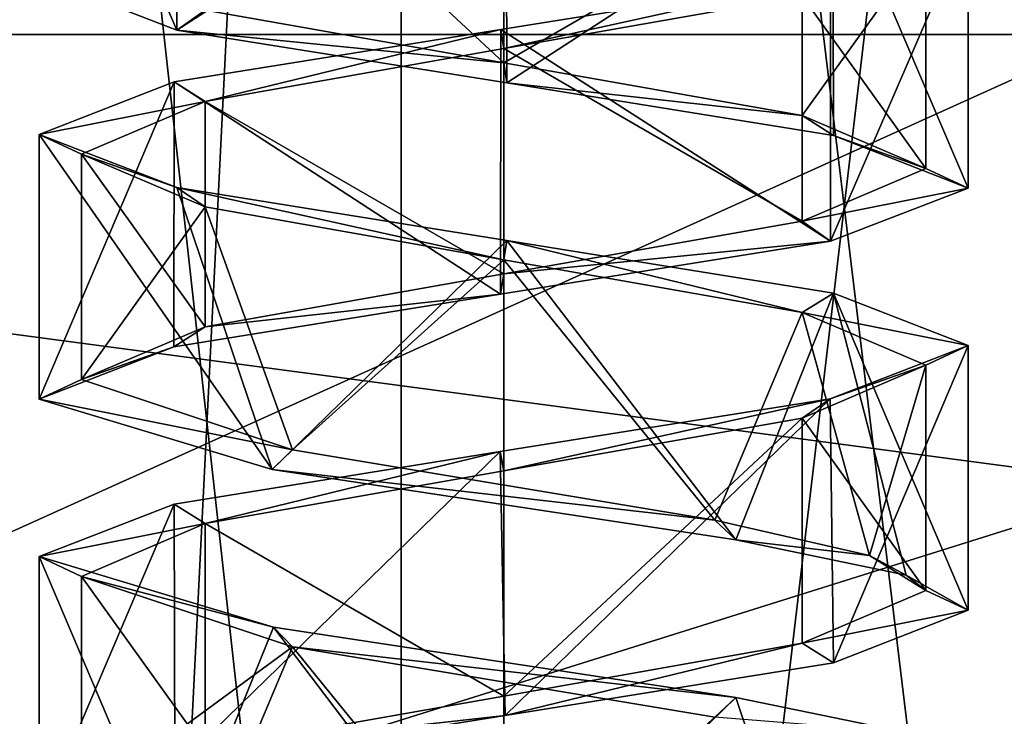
# Model space of a CAD drawing. Header units: millimetres. Extents: x -50 to 50, y -22 to 96.
# Tile 88 of 256: x -23.15 to -20.81, y 10.64 to 12.29. Entities that reach past the tile are written whole.
import ezdxf

# ---------------------------------------------------------------- set-up
doc = ezdxf.new("R2010")
doc.units = ezdxf.units.MM
doc.header["$LTSCALE"] = 65.185185
for name, color, linetype in [('1231', 7, 'CONTINUOUS'), ('1233', 7, 'CONTINUOUS'), ('1584', 7, 'CONTINUOUS'), ('1585', 7, 'CONTINUOUS'), ('1623', 7, 'CONTINUOUS'), ('1624', 7, 'CONTINUOUS'), ('3214', 7, 'CONTINUOUS'), ('3215', 7, 'CONTINUOUS'), ('3219', 7, 'CONTINUOUS'), ('3221', 7, 'CONTINUOUS'), ('3360', 7, 'CONTINUOUS'), ('3361', 7, 'CONTINUOUS'), ('3365', 7, 'CONTINUOUS'), ('3367', 7, 'CONTINUOUS'), ('3416', 7, 'CONTINUOUS'), ('3417', 7, 'CONTINUOUS'), ('3418', 7, 'CONTINUOUS'), ('3426', 7, 'CONTINUOUS'), ('3427', 7, 'CONTINUOUS'), ('3454', 7, 'CONTINUOUS'), ('3455', 7, 'CONTINUOUS'), ('3456', 7, 'CONTINUOUS'), ('3464', 7, 'CONTINUOUS'), ('3465', 7, 'CONTINUOUS'), ('3819', 7, 'CONTINUOUS'), ('3820', 7, 'CONTINUOUS'), ('3851', 7, 'CONTINUOUS'), ('3852', 7, 'CONTINUOUS'), ('3853', 7, 'CONTINUOUS'), ('3953', 7, 'CONTINUOUS'), ('3954', 7, 'CONTINUOUS'), ('3985', 7, 'CONTINUOUS'), ('3986', 7, 'CONTINUOUS'), ('3987', 7, 'CONTINUOUS'), ('474', 7, 'CONTINUOUS'), ('476', 7, 'CONTINUOUS'), ('65', 7, 'CONTINUOUS'), ('9', 7, 'CONTINUOUS')]:
    doc.layers.add(name, color=color, linetype=linetype)

msp = doc.modelspace()

# ---------------------------------------------------------------- linework, layer by layer
at = {"layer": '1231', "color": 7, "linetype": 'CONTINUOUS', "true_color": 0xe0f2ff}
for points in [[(-24, -14, -50), (-23.5, 20.5, -50), (-16.4697, 0, -50), (-24, -14, -50)], [(-23.5, 20.5, -50), (-15.5, 20.5, -50), (-16.4697, 0, -50), (-23.5, 20.5, -50)]]:
    msp.add_3dface(points, dxfattribs=at)
at = {"layer": '1233', "color": 7, "linetype": 'CONTINUOUS', "true_color": 0xe0f2ff}
for points in [[(-23.5, 20.5, 50), (-24, -14, 50), (-16.4697, 0, 50), (-23.5, 20.5, 50)], [(-20.5, 20.5, 50), (-23.5, 20.5, 50), (-16.4697, 0, 50), (-20.5, 20.5, 50)]]:
    msp.add_3dface(points, dxfattribs=at)
at = {"layer": '1584', "color": 7, "linetype": 'CONTINUOUS', "true_color": 0xe0f2ff}
for points in [[(-24, 23, 39), (-22, 23, 39), (-22, 5, 39), (-24, 23, 39)], [(-24, 5, 39), (-24, 23, 39), (-22, 5, 39), (-24, 5, 39)]]:
    msp.add_3dface(points, dxfattribs=at)
at = {"layer": '1585', "color": 7, "linetype": 'CONTINUOUS', "true_color": 0xe0f2ff}
for points in [[(-22, 5, 39), (-22, 23, 39), (-19.8787, 23, 39.8787), (-22, 5, 39)], [(-22, 5, 39), (-19.8787, 23, 39.8787), (-19.8787, 5, 39.8787), (-22, 5, 39)]]:
    msp.add_3dface(points, dxfattribs=at)
at = {"layer": '1623', "color": 7, "linetype": 'CONTINUOUS', "true_color": 0xe0f2ff}
for points in [[(-22, 5, -39), (-19.8787, 5, -39.8787), (-22, 23, -39), (-22, 5, -39)], [(-22, 23, -39), (-19.8787, 5, -39.8787), (-19.8787, 23, -39.8787), (-22, 23, -39)]]:
    msp.add_3dface(points, dxfattribs=at)
at = {"layer": '1624', "color": 7, "linetype": 'CONTINUOUS', "true_color": 0xe0f2ff}
for points in [[(-24, 5, -39), (-22, 5, -39), (-22, 23, -39), (-24, 5, -39)], [(-24, 5, -39), (-22, 23, -39), (-24, 23, -39), (-24, 5, -39)]]:
    msp.add_3dface(points, dxfattribs=at)
at = {"layer": '3214', "linetype": 'CONTINUOUS'}
msp.add_3dface([(-21.45, 10.6801, -42.9526), (-21.0465, 10.5966, -42.5485), (-21.5, 10.6335, -42.866), (-21.45, 10.6801, -42.9526)], dxfattribs=at)
at = {"layer": '3215', "linetype": 'CONTINUOUS'}
for points in [[(-21.5, 11.0998, -42.866), (-21.134, 11.0165, -42.5), (-21.45, 11.0532, -42.9526), (-21.5, 11.0998, -42.866)], [(-21.45, 11.0532, -42.9526), (-21.134, 11.0165, -42.5), (-21.0466, 10.9696, -42.5487), (-21.45, 11.0532, -42.9526)], [(-21.134, 11.0165, -42.5), (-21, 10.9332, -42), (-21.0466, 10.9696, -42.5487), (-21.134, 11.0165, -42.5)], [(-21.0466, 10.9696, -42.5487), (-21, 10.9332, -42), (-20.9, 10.8865, -42), (-21.0466, 10.9696, -42.5487)], [(-21, 10.9332, -42), (-21.2929, 10.8082, -41.2929), (-20.9, 10.8865, -42), (-21, 10.9332, -42)], [(-20.9, 10.8865, -42), (-21.2929, 10.8082, -41.2929), (-21.2191, 10.7621, -41.2252), (-20.9, 10.8865, -42)], [(-21.2929, 10.8082, -41.2929), (-21.9999, 10.6832, -41), (-21.9969, 10.637, -40.9), (-21.2929, 10.8082, -41.2929)], [(-21.2191, 10.7621, -41.2252), (-21.2929, 10.8082, -41.2929), (-21.9969, 10.637, -40.9), (-21.2191, 10.7621, -41.2252)], [(-21.9999, 10.6832, -41), (-22.7071, 10.5582, -41.2929), (-21.9969, 10.637, -40.9), (-21.9999, 10.6832, -41)], [(-21.9969, 10.637, -40.9), (-22.7071, 10.5582, -41.2929), (-22.779, 10.5113, -41.2234), (-21.9969, 10.637, -40.9)]]:
    msp.add_3dface(points, dxfattribs=at)
at = {"layer": '3219', "linetype": 'CONTINUOUS'}
for points in [[(-21.2258, 12.3877, -41.2186), (-22.0065, 12.2625, -40.9), (-21.9999, 12.2169, -41), (-21.2258, 12.3877, -41.2186)], [(-21.2929, 12.3418, -41.2929), (-21.2258, 12.3877, -41.2186), (-21.9999, 12.2169, -41), (-21.2929, 12.3418, -41.2929)], [(-22.0065, 12.2625, -40.9), (-22.7803, 12.138, -41.2247), (-22.7071, 12.0919, -41.2929), (-22.0065, 12.2625, -40.9)], [(-21.9999, 12.2169, -41), (-22.0065, 12.2625, -40.9), (-22.7071, 12.0919, -41.2929), (-21.9999, 12.2169, -41)], [(-22.7803, 12.138, -41.2247), (-23.1, 12.0135, -42), (-22.7071, 12.0919, -41.2929), (-22.7803, 12.138, -41.2247)], [(-22.7071, 12.0919, -41.2929), (-23.1, 12.0135, -42), (-23, 11.9668, -42), (-22.7071, 12.0919, -41.2929)], [(-23, 11.9668, -42), (-23.1, 12.0135, -42), (-22.7741, 11.8877, -42.7815), (-23, 11.9668, -42)], [(-22.7071, 11.8418, -42.7071), (-23, 11.9668, -42), (-22.7741, 11.8877, -42.7815), (-22.7071, 11.8418, -42.7071)], [(-22, 11.7168, -43), (-22.7071, 11.8418, -42.7071), (-22.7741, 11.8877, -42.7815), (-22, 11.7168, -43)], [(-21.9929, 11.7624, -43.1), (-22, 11.7168, -43), (-22.7741, 11.8877, -42.7815), (-21.9929, 11.7624, -43.1)], [(-21.2929, 11.5918, -42.7071), (-22, 11.7168, -43), (-21.9929, 11.7624, -43.1), (-21.2929, 11.5918, -42.7071)], [(-21.2192, 11.6379, -42.7749), (-21.2929, 11.5918, -42.7071), (-21.9929, 11.7624, -43.1), (-21.2192, 11.6379, -42.7749)], [(-20.9, 11.5135, -42), (-21.2929, 11.5918, -42.7071), (-21.2192, 11.6379, -42.7749), (-20.9, 11.5135, -42)], [(-21, 11.4668, -42), (-21.2929, 11.5918, -42.7071), (-20.9, 11.5135, -42), (-21, 11.4668, -42)], [(-21.2268, 11.3875, -41.2176), (-21, 11.4668, -42), (-20.9, 11.5135, -42), (-21.2268, 11.3875, -41.2176)], [(-21.2929, 11.3418, -41.2929), (-21, 11.4668, -42), (-21.2268, 11.3875, -41.2176), (-21.2929, 11.3418, -41.2929)], [(-22.0087, 11.2622, -40.9), (-22, 11.2168, -41), (-21.2268, 11.3875, -41.2176), (-22.0087, 11.2622, -40.9)], [(-22, 11.2168, -41), (-21.2929, 11.3418, -41.2929), (-21.2268, 11.3875, -41.2176), (-22, 11.2168, -41)], [(-22.7804, 11.138, -41.2247), (-22.7071, 11.0919, -41.2929), (-22.0087, 11.2622, -40.9), (-22.7804, 11.138, -41.2247)], [(-22.7071, 11.0919, -41.2929), (-22, 11.2168, -41), (-22.0087, 11.2622, -40.9), (-22.7071, 11.0919, -41.2929)], [(-23.1, 11.0135, -42), (-22.7071, 11.0919, -41.2929), (-22.7804, 11.138, -41.2247), (-23.1, 11.0135, -42)], [(-23, 10.9668, -42), (-22.7071, 11.0919, -41.2929), (-23.1, 11.0135, -42), (-23, 10.9668, -42)], [(-22.5455, 10.8461, -42.9552), (-23, 10.9668, -42), (-23.1, 11.0135, -42), (-22.5455, 10.8461, -42.9552)], [(-22.5, 10.8002, -42.866), (-23, 10.9668, -42), (-22.5455, 10.8461, -42.9552), (-22.5, 10.8002, -42.866)], [(-21.45, 10.6801, -42.9526), (-22.5, 10.8002, -42.866), (-22.5455, 10.8461, -42.9552), (-21.45, 10.6801, -42.9526)], [(-21.45, 10.6801, -42.9526), (-21.5, 10.6335, -42.866), (-22.5, 10.8002, -42.866), (-21.45, 10.6801, -42.9526)]]:
    msp.add_3dface(points, dxfattribs=at)
at = {"layer": '3221', "linetype": 'CONTINUOUS'}
for points in [[(-23.1, 12.3865, -42), (-22.7071, 12.3082, -42.7071), (-22.7741, 12.2608, -42.7815), (-23.1, 12.3865, -42)], [(-22.7071, 12.3082, -42.7071), (-22, 12.1832, -43), (-22.7741, 12.2608, -42.7815), (-22.7071, 12.3082, -42.7071)], [(-22.7741, 12.2608, -42.7815), (-22, 12.1832, -43), (-21.9929, 12.1355, -43.1), (-22.7741, 12.2608, -42.7815)], [(-22, 12.1832, -43), (-21.2929, 12.0582, -42.7071), (-21.9929, 12.1355, -43.1), (-22, 12.1832, -43)], [(-21.9929, 12.1355, -43.1), (-21.2929, 12.0582, -42.7071), (-21.2192, 12.0109, -42.7749), (-21.9929, 12.1355, -43.1)], [(-21.2929, 12.0582, -42.7071), (-21, 11.9332, -42), (-21.2192, 12.0109, -42.7749), (-21.2929, 12.0582, -42.7071)], [(-21.2192, 12.0109, -42.7749), (-21, 11.9332, -42), (-20.9, 11.8865, -42), (-21.2192, 12.0109, -42.7749)], [(-21, 11.9332, -42), (-21.2929, 11.8081, -41.2929), (-20.9, 11.8865, -42), (-21, 11.9332, -42)], [(-20.9, 11.8865, -42), (-21.2929, 11.8081, -41.2929), (-21.226, 11.7607, -41.2184), (-20.9, 11.8865, -42)], [(-21.2929, 11.8081, -41.2929), (-22, 11.6831, -41), (-21.226, 11.7607, -41.2184), (-21.2929, 11.8081, -41.2929)], [(-21.226, 11.7607, -41.2184), (-22, 11.6831, -41), (-22.0077, 11.6354, -40.9), (-21.226, 11.7607, -41.2184)], [(-22, 11.6831, -41), (-22.7071, 11.5582, -41.2929), (-22.0077, 11.6354, -40.9), (-22, 11.6831, -41)], [(-22.0077, 11.6354, -40.9), (-22.7071, 11.5582, -41.2929), (-22.7812, 11.5108, -41.2256), (-22.0077, 11.6354, -40.9)], [(-22.7071, 11.5582, -41.2929), (-23, 11.4332, -42), (-22.7812, 11.5108, -41.2256), (-22.7071, 11.5582, -41.2929)], [(-22.7812, 11.5108, -41.2256), (-23, 11.4332, -42), (-23.1, 11.3865, -42), (-22.7812, 11.5108, -41.2256)], [(-23, 11.4332, -42), (-22.5, 11.2665, -42.866), (-23.1, 11.3865, -42), (-23, 11.4332, -42)], [(-23.1, 11.3865, -42), (-22.5, 11.2665, -42.866), (-22.5482, 11.2196, -42.9537), (-23.1, 11.3865, -42)], [(-22.5, 11.2665, -42.866), (-21.5, 11.0998, -42.866), (-22.5482, 11.2196, -42.9537), (-22.5, 11.2665, -42.866)], [(-21.5, 11.0998, -42.866), (-21.45, 11.0532, -42.9526), (-22.5482, 11.2196, -42.9537), (-21.5, 11.0998, -42.866)]]:
    msp.add_3dface(points, dxfattribs=at)
at = {"layer": '3360', "linetype": 'CONTINUOUS'}
msp.add_3dface([(-21.45, 10.6801, 41.0474), (-21.0465, 10.5966, 41.4515), (-21.5, 10.6335, 41.134), (-21.45, 10.6801, 41.0474)], dxfattribs=at)
at = {"layer": '3361', "linetype": 'CONTINUOUS'}
for points in [[(-21.5, 11.0998, 41.134), (-21.134, 11.0165, 41.5), (-21.45, 11.0532, 41.0474), (-21.5, 11.0998, 41.134)], [(-21.45, 11.0532, 41.0474), (-21.134, 11.0165, 41.5), (-21.0466, 10.9696, 41.4513), (-21.45, 11.0532, 41.0474)], [(-21.134, 11.0165, 41.5), (-21, 10.9332, 42), (-21.0466, 10.9696, 41.4513), (-21.134, 11.0165, 41.5)], [(-21.0466, 10.9696, 41.4513), (-21, 10.9332, 42), (-20.9, 10.8865, 42), (-21.0466, 10.9696, 41.4513)], [(-21, 10.9332, 42), (-21.2929, 10.8082, 42.7071), (-20.9, 10.8865, 42), (-21, 10.9332, 42)], [(-20.9, 10.8865, 42), (-21.2929, 10.8082, 42.7071), (-21.2191, 10.7621, 42.7748), (-20.9, 10.8865, 42)], [(-21.2929, 10.8082, 42.7071), (-21.9999, 10.6832, 43), (-21.9969, 10.637, 43.1), (-21.2929, 10.8082, 42.7071)], [(-21.2191, 10.7621, 42.7748), (-21.2929, 10.8082, 42.7071), (-21.9969, 10.637, 43.1), (-21.2191, 10.7621, 42.7748)], [(-21.9999, 10.6832, 43), (-22.7071, 10.5582, 42.7071), (-21.9969, 10.637, 43.1), (-21.9999, 10.6832, 43)], [(-21.9969, 10.637, 43.1), (-22.7071, 10.5582, 42.7071), (-22.779, 10.5113, 42.7766), (-21.9969, 10.637, 43.1)]]:
    msp.add_3dface(points, dxfattribs=at)
at = {"layer": '3365', "linetype": 'CONTINUOUS'}
for points in [[(-21.2258, 12.3877, 42.7814), (-22.0065, 12.2625, 43.1), (-21.9999, 12.2169, 43), (-21.2258, 12.3877, 42.7814)], [(-21.2929, 12.3418, 42.7071), (-21.2258, 12.3877, 42.7814), (-21.9999, 12.2169, 43), (-21.2929, 12.3418, 42.7071)], [(-22.0065, 12.2625, 43.1), (-22.7803, 12.138, 42.7753), (-22.7071, 12.0919, 42.7071), (-22.0065, 12.2625, 43.1)], [(-21.9999, 12.2169, 43), (-22.0065, 12.2625, 43.1), (-22.7071, 12.0919, 42.7071), (-21.9999, 12.2169, 43)], [(-22.7803, 12.138, 42.7753), (-23.1, 12.0135, 42), (-22.7071, 12.0919, 42.7071), (-22.7803, 12.138, 42.7753)], [(-22.7071, 12.0919, 42.7071), (-23.1, 12.0135, 42), (-23, 11.9668, 42), (-22.7071, 12.0919, 42.7071)], [(-23, 11.9668, 42), (-23.1, 12.0135, 42), (-22.7741, 11.8877, 41.2185), (-23, 11.9668, 42)], [(-22.7071, 11.8418, 41.2929), (-23, 11.9668, 42), (-22.7741, 11.8877, 41.2185), (-22.7071, 11.8418, 41.2929)], [(-22, 11.7168, 41), (-22.7071, 11.8418, 41.2929), (-22.7741, 11.8877, 41.2185), (-22, 11.7168, 41)], [(-21.9929, 11.7624, 40.9), (-22, 11.7168, 41), (-22.7741, 11.8877, 41.2185), (-21.9929, 11.7624, 40.9)], [(-21.2929, 11.5918, 41.2929), (-22, 11.7168, 41), (-21.9929, 11.7624, 40.9), (-21.2929, 11.5918, 41.2929)], [(-21.2192, 11.6379, 41.2251), (-21.2929, 11.5918, 41.2929), (-21.9929, 11.7624, 40.9), (-21.2192, 11.6379, 41.2251)], [(-20.9, 11.5135, 42), (-21.2929, 11.5918, 41.2929), (-21.2192, 11.6379, 41.2251), (-20.9, 11.5135, 42)], [(-21, 11.4668, 42), (-21.2929, 11.5918, 41.2929), (-20.9, 11.5135, 42), (-21, 11.4668, 42)], [(-21.2268, 11.3875, 42.7824), (-21, 11.4668, 42), (-20.9, 11.5135, 42), (-21.2268, 11.3875, 42.7824)], [(-21.2929, 11.3418, 42.7071), (-21, 11.4668, 42), (-21.2268, 11.3875, 42.7824), (-21.2929, 11.3418, 42.7071)], [(-22.0087, 11.2622, 43.1), (-22, 11.2168, 43), (-21.2268, 11.3875, 42.7824), (-22.0087, 11.2622, 43.1)], [(-22, 11.2168, 43), (-21.2929, 11.3418, 42.7071), (-21.2268, 11.3875, 42.7824), (-22, 11.2168, 43)], [(-22.7804, 11.138, 42.7753), (-22.7071, 11.0919, 42.7071), (-22.0087, 11.2622, 43.1), (-22.7804, 11.138, 42.7753)], [(-22.7071, 11.0919, 42.7071), (-22, 11.2168, 43), (-22.0087, 11.2622, 43.1), (-22.7071, 11.0919, 42.7071)], [(-23.1, 11.0135, 42), (-22.7071, 11.0919, 42.7071), (-22.7804, 11.138, 42.7753), (-23.1, 11.0135, 42)], [(-23, 10.9668, 42), (-22.7071, 11.0919, 42.7071), (-23.1, 11.0135, 42), (-23, 10.9668, 42)], [(-22.5455, 10.8461, 41.0448), (-23, 10.9668, 42), (-23.1, 11.0135, 42), (-22.5455, 10.8461, 41.0448)], [(-22.5, 10.8002, 41.134), (-23, 10.9668, 42), (-22.5455, 10.8461, 41.0448), (-22.5, 10.8002, 41.134)], [(-21.45, 10.6801, 41.0474), (-22.5, 10.8002, 41.134), (-22.5455, 10.8461, 41.0448), (-21.45, 10.6801, 41.0474)], [(-21.45, 10.6801, 41.0474), (-21.5, 10.6335, 41.134), (-22.5, 10.8002, 41.134), (-21.45, 10.6801, 41.0474)]]:
    msp.add_3dface(points, dxfattribs=at)
at = {"layer": '3367', "linetype": 'CONTINUOUS'}
for points in [[(-23.1, 12.3865, 42), (-22.7071, 12.3082, 41.2929), (-22.7741, 12.2608, 41.2185), (-23.1, 12.3865, 42)], [(-22.7071, 12.3082, 41.2929), (-22, 12.1832, 41), (-22.7741, 12.2608, 41.2185), (-22.7071, 12.3082, 41.2929)], [(-22.7741, 12.2608, 41.2185), (-22, 12.1832, 41), (-21.9929, 12.1355, 40.9), (-22.7741, 12.2608, 41.2185)], [(-22, 12.1832, 41), (-21.2929, 12.0582, 41.2929), (-21.9929, 12.1355, 40.9), (-22, 12.1832, 41)], [(-21.9929, 12.1355, 40.9), (-21.2929, 12.0582, 41.2929), (-21.2192, 12.0109, 41.2251), (-21.9929, 12.1355, 40.9)], [(-21.2929, 12.0582, 41.2929), (-21, 11.9332, 42), (-21.2192, 12.0109, 41.2251), (-21.2929, 12.0582, 41.2929)], [(-21.2192, 12.0109, 41.2251), (-21, 11.9332, 42), (-20.9, 11.8865, 42), (-21.2192, 12.0109, 41.2251)], [(-21, 11.9332, 42), (-21.2929, 11.8081, 42.7071), (-20.9, 11.8865, 42), (-21, 11.9332, 42)], [(-20.9, 11.8865, 42), (-21.2929, 11.8081, 42.7071), (-21.226, 11.7607, 42.7816), (-20.9, 11.8865, 42)], [(-21.2929, 11.8081, 42.7071), (-22, 11.6831, 43), (-21.226, 11.7607, 42.7816), (-21.2929, 11.8081, 42.7071)], [(-21.226, 11.7607, 42.7816), (-22, 11.6831, 43), (-22.0077, 11.6354, 43.1), (-21.226, 11.7607, 42.7816)], [(-22, 11.6831, 43), (-22.7071, 11.5582, 42.7071), (-22.0077, 11.6354, 43.1), (-22, 11.6831, 43)], [(-22.0077, 11.6354, 43.1), (-22.7071, 11.5582, 42.7071), (-22.7812, 11.5108, 42.7744), (-22.0077, 11.6354, 43.1)], [(-22.7071, 11.5582, 42.7071), (-23, 11.4332, 42), (-22.7812, 11.5108, 42.7744), (-22.7071, 11.5582, 42.7071)], [(-22.7812, 11.5108, 42.7744), (-23, 11.4332, 42), (-23.1, 11.3865, 42), (-22.7812, 11.5108, 42.7744)], [(-23, 11.4332, 42), (-22.5, 11.2665, 41.134), (-23.1, 11.3865, 42), (-23, 11.4332, 42)], [(-23.1, 11.3865, 42), (-22.5, 11.2665, 41.134), (-22.5482, 11.2196, 41.0463), (-23.1, 11.3865, 42)], [(-22.5, 11.2665, 41.134), (-21.5, 11.0998, 41.134), (-22.5482, 11.2196, 41.0463), (-22.5, 11.2665, 41.134)], [(-21.5, 11.0998, 41.134), (-21.45, 11.0532, 41.0474), (-22.5482, 11.2196, 41.0463), (-21.5, 11.0998, 41.134)]]:
    msp.add_3dface(points, dxfattribs=at)
at = {"layer": '3416', "color": 7, "linetype": 'CONTINUOUS', "true_color": 0xe0f2ff}
for points in [[(-22.7743, 12.8878, 41.2187), (-23.1, 13.0135, 42), (-22.7741, 12.2608, 41.2185), (-22.7743, 12.8878, 41.2187)], [(-23.1, 13.0135, 42), (-23.1, 12.3865, 42), (-22.7741, 12.2608, 41.2185), (-23.1, 13.0135, 42)], [(-21.9942, 12.7626, 40.9), (-22.7743, 12.8878, 41.2187), (-22.7741, 12.2608, 41.2185), (-21.9942, 12.7626, 40.9)], [(-21.9942, 12.7626, 40.9), (-22.7741, 12.2608, 41.2185), (-21.9929, 12.1355, 40.9), (-21.9942, 12.7626, 40.9)], [(-21.2201, 12.638, 41.2243), (-21.9942, 12.7626, 40.9), (-21.9929, 12.1355, 40.9), (-21.2201, 12.638, 41.2243)], [(-21.2201, 12.638, 41.2243), (-21.9929, 12.1355, 40.9), (-21.2192, 12.0109, 41.2251), (-21.2201, 12.638, 41.2243)], [(-20.9, 12.5135, 42), (-21.2201, 12.638, 41.2243), (-20.9, 11.8865, 42), (-20.9, 12.5135, 42)], [(-21.2201, 12.638, 41.2243), (-21.2192, 12.0109, 41.2251), (-20.9, 11.8865, 42), (-21.2201, 12.638, 41.2243)]]:
    msp.add_3dface(points, dxfattribs=at)
at = {"layer": '3417', "color": 7, "linetype": 'CONTINUOUS', "true_color": 0xe0f2ff}
for points in [[(-22.7741, 11.8877, 41.2185), (-23.1, 12.0135, 42), (-22.5482, 11.2196, 41.0463), (-22.7741, 11.8877, 41.2185)], [(-23.1, 12.0135, 42), (-23.1, 11.3865, 42), (-22.5482, 11.2196, 41.0463), (-23.1, 12.0135, 42)], [(-21.9929, 11.7624, 40.9), (-22.7741, 11.8877, 41.2185), (-22.5482, 11.2196, 41.0463), (-21.9929, 11.7624, 40.9)], [(-21.45, 11.0532, 41.0474), (-21.9929, 11.7624, 40.9), (-22.5482, 11.2196, 41.0463), (-21.45, 11.0532, 41.0474)], [(-21.45, 11.0532, 41.0474), (-21.2192, 11.6379, 41.2251), (-21.9929, 11.7624, 40.9), (-21.45, 11.0532, 41.0474)], [(-21.45, 11.0532, 41.0474), (-21.0466, 10.9696, 41.4513), (-21.2192, 11.6379, 41.2251), (-21.45, 11.0532, 41.0474)], [(-21.0466, 10.9696, 41.4513), (-20.9, 10.8865, 42), (-21.2192, 11.6379, 41.2251), (-21.0466, 10.9696, 41.4513)], [(-20.9, 10.8865, 42), (-20.9, 11.5135, 42), (-21.2192, 11.6379, 41.2251), (-20.9, 10.8865, 42)]]:
    msp.add_3dface(points, dxfattribs=at)
at = {"layer": '3418', "color": 7, "linetype": 'CONTINUOUS', "true_color": 0xe0f2ff}
for points in [[(-23.1, 10.3865, 42), (-22.7816, 10.2623, 41.2259), (-23.1, 11.0135, 42), (-23.1, 10.3865, 42)], [(-22.7816, 10.2623, 41.2259), (-22.5455, 10.8461, 41.0448), (-23.1, 11.0135, 42), (-22.7816, 10.2623, 41.2259)], [(-22.7816, 10.2623, 41.2259), (-22.0077, 10.1376, 40.9), (-22.5455, 10.8461, 41.0448), (-22.7816, 10.2623, 41.2259)], [(-22.0077, 10.1376, 40.9), (-21.45, 10.6801, 41.0474), (-22.5455, 10.8461, 41.0448), (-22.0077, 10.1376, 40.9)], [(-21.45, 10.6801, 41.0474), (-22.0077, 10.1376, 40.9), (-21.2256, 10.0122, 41.2187), (-21.45, 10.6801, 41.0474)], [(-21.0465, 10.5966, 41.4515), (-21.45, 10.6801, 41.0474), (-21.2256, 10.0122, 41.2187), (-21.0465, 10.5966, 41.4515)]]:
    msp.add_3dface(points, dxfattribs=at)
at = {"layer": '3426', "color": 7, "linetype": 'CONTINUOUS', "true_color": 0xe0f2ff}
for points in [[(-21.2258, 12.3877, 42.7814), (-20.9, 12.5135, 42), (-21.226, 11.7607, 42.7816), (-21.2258, 12.3877, 42.7814)], [(-20.9, 12.5135, 42), (-20.9, 11.8865, 42), (-21.226, 11.7607, 42.7816), (-20.9, 12.5135, 42)], [(-22.0065, 12.2625, 43.1), (-21.2258, 12.3877, 42.7814), (-21.226, 11.7607, 42.7816), (-22.0065, 12.2625, 43.1)], [(-22.7803, 12.138, 42.7753), (-22.0065, 12.2625, 43.1), (-22.0077, 11.6354, 43.1), (-22.7803, 12.138, 42.7753)], [(-22.0065, 12.2625, 43.1), (-21.226, 11.7607, 42.7816), (-22.0077, 11.6354, 43.1), (-22.0065, 12.2625, 43.1)], [(-23.1, 12.0135, 42), (-22.7803, 12.138, 42.7753), (-23.1, 11.3865, 42), (-23.1, 12.0135, 42)], [(-22.7803, 12.138, 42.7753), (-22.7812, 11.5108, 42.7744), (-23.1, 11.3865, 42), (-22.7803, 12.138, 42.7753)], [(-22.7803, 12.138, 42.7753), (-22.0077, 11.6354, 43.1), (-22.7812, 11.5108, 42.7744), (-22.7803, 12.138, 42.7753)]]:
    msp.add_3dface(points, dxfattribs=at)
at = {"layer": '3427', "color": 7, "linetype": 'CONTINUOUS', "true_color": 0xe0f2ff}
for points in [[(-21.2191, 10.7621, 42.7748), (-21.2268, 11.3875, 42.7824), (-20.9, 11.5135, 42), (-21.2191, 10.7621, 42.7748)], [(-20.9, 10.8865, 42), (-21.2191, 10.7621, 42.7748), (-20.9, 11.5135, 42), (-20.9, 10.8865, 42)], [(-21.9969, 10.637, 43.1), (-22.0087, 11.2622, 43.1), (-21.2268, 11.3875, 42.7824), (-21.9969, 10.637, 43.1)], [(-21.2191, 10.7621, 42.7748), (-21.9969, 10.637, 43.1), (-21.2268, 11.3875, 42.7824), (-21.2191, 10.7621, 42.7748)], [(-22.779, 10.5113, 42.7766), (-22.7804, 11.138, 42.7753), (-22.0087, 11.2622, 43.1), (-22.779, 10.5113, 42.7766)], [(-21.9969, 10.637, 43.1), (-22.779, 10.5113, 42.7766), (-22.0087, 11.2622, 43.1), (-21.9969, 10.637, 43.1)], [(-22.779, 10.5113, 42.7766), (-23.1, 10.3865, 42), (-22.7804, 11.138, 42.7753), (-22.779, 10.5113, 42.7766)], [(-23.1, 10.3865, 42), (-23.1, 11.0135, 42), (-22.7804, 11.138, 42.7753), (-23.1, 10.3865, 42)]]:
    msp.add_3dface(points, dxfattribs=at)
at = {"layer": '3454', "color": 7, "linetype": 'CONTINUOUS', "true_color": 0xe0f2ff}
for points in [[(-22.7743, 12.8878, -42.7813), (-23.1, 13.0135, -42), (-22.7741, 12.2608, -42.7815), (-22.7743, 12.8878, -42.7813)], [(-23.1, 13.0135, -42), (-23.1, 12.3865, -42), (-22.7741, 12.2608, -42.7815), (-23.1, 13.0135, -42)], [(-21.9942, 12.7626, -43.1), (-22.7743, 12.8878, -42.7813), (-22.7741, 12.2608, -42.7815), (-21.9942, 12.7626, -43.1)], [(-21.9942, 12.7626, -43.1), (-22.7741, 12.2608, -42.7815), (-21.9929, 12.1355, -43.1), (-21.9942, 12.7626, -43.1)], [(-21.2201, 12.638, -42.7757), (-21.9942, 12.7626, -43.1), (-21.9929, 12.1355, -43.1), (-21.2201, 12.638, -42.7757)], [(-21.2201, 12.638, -42.7757), (-21.9929, 12.1355, -43.1), (-21.2192, 12.0109, -42.7749), (-21.2201, 12.638, -42.7757)], [(-20.9, 12.5135, -42), (-21.2201, 12.638, -42.7757), (-20.9, 11.8865, -42), (-20.9, 12.5135, -42)], [(-21.2201, 12.638, -42.7757), (-21.2192, 12.0109, -42.7749), (-20.9, 11.8865, -42), (-21.2201, 12.638, -42.7757)]]:
    msp.add_3dface(points, dxfattribs=at)
at = {"layer": '3455', "color": 7, "linetype": 'CONTINUOUS', "true_color": 0xe0f2ff}
for points in [[(-22.7741, 11.8877, -42.7815), (-23.1, 12.0135, -42), (-22.5482, 11.2196, -42.9537), (-22.7741, 11.8877, -42.7815)], [(-23.1, 12.0135, -42), (-23.1, 11.3865, -42), (-22.5482, 11.2196, -42.9537), (-23.1, 12.0135, -42)], [(-21.9929, 11.7624, -43.1), (-22.7741, 11.8877, -42.7815), (-22.5482, 11.2196, -42.9537), (-21.9929, 11.7624, -43.1)], [(-21.45, 11.0532, -42.9526), (-21.9929, 11.7624, -43.1), (-22.5482, 11.2196, -42.9537), (-21.45, 11.0532, -42.9526)], [(-21.45, 11.0532, -42.9526), (-21.2192, 11.6379, -42.7749), (-21.9929, 11.7624, -43.1), (-21.45, 11.0532, -42.9526)], [(-21.45, 11.0532, -42.9526), (-21.0466, 10.9696, -42.5487), (-21.2192, 11.6379, -42.7749), (-21.45, 11.0532, -42.9526)], [(-21.0466, 10.9696, -42.5487), (-20.9, 10.8865, -42), (-21.2192, 11.6379, -42.7749), (-21.0466, 10.9696, -42.5487)], [(-20.9, 10.8865, -42), (-20.9, 11.5135, -42), (-21.2192, 11.6379, -42.7749), (-20.9, 10.8865, -42)]]:
    msp.add_3dface(points, dxfattribs=at)
at = {"layer": '3456', "color": 7, "linetype": 'CONTINUOUS', "true_color": 0xe0f2ff}
for points in [[(-23.1, 10.3865, -42), (-22.7816, 10.2623, -42.7741), (-23.1, 11.0135, -42), (-23.1, 10.3865, -42)], [(-22.7816, 10.2623, -42.7741), (-22.5455, 10.8461, -42.9552), (-23.1, 11.0135, -42), (-22.7816, 10.2623, -42.7741)], [(-22.7816, 10.2623, -42.7741), (-22.0077, 10.1376, -43.1), (-22.5455, 10.8461, -42.9552), (-22.7816, 10.2623, -42.7741)], [(-22.0077, 10.1376, -43.1), (-21.45, 10.6801, -42.9526), (-22.5455, 10.8461, -42.9552), (-22.0077, 10.1376, -43.1)], [(-21.45, 10.6801, -42.9526), (-22.0077, 10.1376, -43.1), (-21.2256, 10.0122, -42.7813), (-21.45, 10.6801, -42.9526)], [(-21.0465, 10.5966, -42.5485), (-21.45, 10.6801, -42.9526), (-21.2256, 10.0122, -42.7813), (-21.0465, 10.5966, -42.5485)]]:
    msp.add_3dface(points, dxfattribs=at)
at = {"layer": '3464', "color": 7, "linetype": 'CONTINUOUS', "true_color": 0xe0f2ff}
for points in [[(-21.2258, 12.3877, -41.2186), (-20.9, 12.5135, -42), (-21.226, 11.7607, -41.2184), (-21.2258, 12.3877, -41.2186)], [(-20.9, 12.5135, -42), (-20.9, 11.8865, -42), (-21.226, 11.7607, -41.2184), (-20.9, 12.5135, -42)], [(-22.0065, 12.2625, -40.9), (-21.2258, 12.3877, -41.2186), (-21.226, 11.7607, -41.2184), (-22.0065, 12.2625, -40.9)], [(-22.7803, 12.138, -41.2247), (-22.0065, 12.2625, -40.9), (-22.0077, 11.6354, -40.9), (-22.7803, 12.138, -41.2247)], [(-22.0065, 12.2625, -40.9), (-21.226, 11.7607, -41.2184), (-22.0077, 11.6354, -40.9), (-22.0065, 12.2625, -40.9)], [(-23.1, 12.0135, -42), (-22.7803, 12.138, -41.2247), (-23.1, 11.3865, -42), (-23.1, 12.0135, -42)], [(-22.7803, 12.138, -41.2247), (-22.7812, 11.5108, -41.2256), (-23.1, 11.3865, -42), (-22.7803, 12.138, -41.2247)], [(-22.7803, 12.138, -41.2247), (-22.0077, 11.6354, -40.9), (-22.7812, 11.5108, -41.2256), (-22.7803, 12.138, -41.2247)]]:
    msp.add_3dface(points, dxfattribs=at)
at = {"layer": '3465', "color": 7, "linetype": 'CONTINUOUS', "true_color": 0xe0f2ff}
for points in [[(-21.2191, 10.7621, -41.2252), (-21.2268, 11.3875, -41.2176), (-20.9, 11.5135, -42), (-21.2191, 10.7621, -41.2252)], [(-20.9, 10.8865, -42), (-21.2191, 10.7621, -41.2252), (-20.9, 11.5135, -42), (-20.9, 10.8865, -42)], [(-21.9969, 10.637, -40.9), (-22.0087, 11.2622, -40.9), (-21.2268, 11.3875, -41.2176), (-21.9969, 10.637, -40.9)], [(-21.2191, 10.7621, -41.2252), (-21.9969, 10.637, -40.9), (-21.2268, 11.3875, -41.2176), (-21.2191, 10.7621, -41.2252)], [(-22.779, 10.5113, -41.2234), (-22.7804, 11.138, -41.2247), (-22.0087, 11.2622, -40.9), (-22.779, 10.5113, -41.2234)], [(-21.9969, 10.637, -40.9), (-22.779, 10.5113, -41.2234), (-22.0087, 11.2622, -40.9), (-21.9969, 10.637, -40.9)], [(-22.779, 10.5113, -41.2234), (-23.1, 10.3865, -42), (-22.7804, 11.138, -41.2247), (-22.779, 10.5113, -41.2234)], [(-23.1, 10.3865, -42), (-23.1, 11.0135, -42), (-22.7804, 11.138, -41.2247), (-23.1, 10.3865, -42)]]:
    msp.add_3dface(points, dxfattribs=at)
at = {"layer": '3819', "linetype": 'CONTINUOUS'}
for points in [[(-21, 10.9332, -42), (-21, 11.4668, -42), (-21.2929, 11.3418, -41.2929), (-21, 10.9332, -42)], [(-21.9999, 10.6832, -41), (-21.2929, 11.3418, -41.2929), (-22, 11.2168, -41), (-21.9999, 10.6832, -41)], [(-21.9999, 10.6832, -41), (-21.2929, 10.8082, -41.2929), (-21.2929, 11.3418, -41.2929), (-21.9999, 10.6832, -41)], [(-21.2929, 10.8082, -41.2929), (-21, 10.9332, -42), (-21.2929, 11.3418, -41.2929), (-21.2929, 10.8082, -41.2929)], [(-21.9999, 10.6832, -41), (-22, 11.2168, -41), (-22.7071, 11.0919, -41.2929), (-21.9999, 10.6832, -41)], [(-22.7071, 10.5582, -41.2929), (-22.7071, 11.0919, -41.2929), (-23, 10.9668, -42), (-22.7071, 10.5582, -41.2929)], [(-22.7071, 10.5582, -41.2929), (-21.9999, 10.6832, -41), (-22.7071, 11.0919, -41.2929), (-22.7071, 10.5582, -41.2929)], [(-23, 10.4332, -42), (-22.7071, 10.5582, -41.2929), (-23, 10.9668, -42), (-23, 10.4332, -42)]]:
    msp.add_3dface(points, dxfattribs=at)
at = {"layer": '3820', "linetype": 'CONTINUOUS'}
for points in [[(-21, 12.4668, -42), (-21.2929, 12.3418, -41.2929), (-21, 11.9332, -42), (-21, 12.4668, -42)], [(-21.2929, 12.3418, -41.2929), (-21.9999, 12.2169, -41), (-21.2929, 11.8081, -41.2929), (-21.2929, 12.3418, -41.2929)], [(-21.2929, 12.3418, -41.2929), (-21.2929, 11.8081, -41.2929), (-21, 11.9332, -42), (-21.2929, 12.3418, -41.2929)], [(-21.9999, 12.2169, -41), (-22.7071, 12.0919, -41.2929), (-22, 11.6831, -41), (-21.9999, 12.2169, -41)], [(-21.9999, 12.2169, -41), (-22, 11.6831, -41), (-21.2929, 11.8081, -41.2929), (-21.9999, 12.2169, -41)], [(-22.7071, 12.0919, -41.2929), (-23, 11.9668, -42), (-22.7071, 11.5582, -41.2929), (-22.7071, 12.0919, -41.2929)], [(-22.7071, 12.0919, -41.2929), (-22.7071, 11.5582, -41.2929), (-22, 11.6831, -41), (-22.7071, 12.0919, -41.2929)], [(-23, 11.9668, -42), (-23, 11.4332, -42), (-22.7071, 11.5582, -41.2929), (-23, 11.9668, -42)]]:
    msp.add_3dface(points, dxfattribs=at)
at = {"layer": '3851', "linetype": 'CONTINUOUS'}
for points in [[(-23, 10.4332, -42), (-23, 10.9668, -42), (-22.5, 10.8002, -42.866), (-23, 10.4332, -42)], [(-22.7071, 10.3082, -42.7071), (-23, 10.4332, -42), (-22.5, 10.8002, -42.866), (-22.7071, 10.3082, -42.7071)], [(-22, 10.1832, -43), (-22.7071, 10.3082, -42.7071), (-22.5, 10.8002, -42.866), (-22, 10.1832, -43)], [(-21.5, 10.6335, -42.866), (-22, 10.1832, -43), (-22.5, 10.8002, -42.866), (-21.5, 10.6335, -42.866)]]:
    msp.add_3dface(points, dxfattribs=at)
at = {"layer": '3852', "linetype": 'CONTINUOUS'}
for points in [[(-23, 11.9668, -42), (-22.7071, 11.8418, -42.7071), (-23, 11.4332, -42), (-23, 11.9668, -42)], [(-22.7071, 11.8418, -42.7071), (-22.5, 11.2665, -42.866), (-23, 11.4332, -42), (-22.7071, 11.8418, -42.7071)], [(-22.7071, 11.8418, -42.7071), (-22, 11.7168, -43), (-22.5, 11.2665, -42.866), (-22.7071, 11.8418, -42.7071)], [(-22, 11.7168, -43), (-21.5, 11.0998, -42.866), (-22.5, 11.2665, -42.866), (-22, 11.7168, -43)], [(-21.5, 11.0998, -42.866), (-22, 11.7168, -43), (-21.2929, 11.5918, -42.7071), (-21.5, 11.0998, -42.866)], [(-21.134, 11.0165, -42.5), (-21.5, 11.0998, -42.866), (-21.2929, 11.5918, -42.7071), (-21.134, 11.0165, -42.5)], [(-21.134, 11.0165, -42.5), (-21.2929, 11.5918, -42.7071), (-21, 11.4668, -42), (-21.134, 11.0165, -42.5)], [(-21, 10.9332, -42), (-21.134, 11.0165, -42.5), (-21, 11.4668, -42), (-21, 10.9332, -42)]]:
    msp.add_3dface(points, dxfattribs=at)
at = {"layer": '3853', "linetype": 'CONTINUOUS'}
for points in [[(-22.7071, 12.8418, -42.7071), (-22, 12.7168, -43), (-22, 12.1832, -43), (-22.7071, 12.8418, -42.7071)], [(-22.7071, 12.8418, -42.7071), (-22, 12.1832, -43), (-22.7071, 12.3082, -42.7071), (-22.7071, 12.8418, -42.7071)], [(-22, 12.7168, -43), (-21.2929, 12.5918, -42.7071), (-22, 12.1832, -43), (-22, 12.7168, -43)], [(-21.2929, 12.5918, -42.7071), (-21.2929, 12.0582, -42.7071), (-22, 12.1832, -43), (-21.2929, 12.5918, -42.7071)], [(-21.2929, 12.5918, -42.7071), (-21, 12.4668, -42), (-21.2929, 12.0582, -42.7071), (-21.2929, 12.5918, -42.7071)], [(-21, 12.4668, -42), (-21, 11.9332, -42), (-21.2929, 12.0582, -42.7071), (-21, 12.4668, -42)]]:
    msp.add_3dface(points, dxfattribs=at)
at = {"layer": '3953', "linetype": 'CONTINUOUS'}
for points in [[(-21, 10.9332, 42), (-21, 11.4668, 42), (-21.2929, 11.3418, 42.7071), (-21, 10.9332, 42)], [(-21.9999, 10.6832, 43), (-21.2929, 11.3418, 42.7071), (-22, 11.2168, 43), (-21.9999, 10.6832, 43)], [(-21.9999, 10.6832, 43), (-21.2929, 10.8082, 42.7071), (-21.2929, 11.3418, 42.7071), (-21.9999, 10.6832, 43)], [(-21.2929, 10.8082, 42.7071), (-21, 10.9332, 42), (-21.2929, 11.3418, 42.7071), (-21.2929, 10.8082, 42.7071)], [(-21.9999, 10.6832, 43), (-22, 11.2168, 43), (-22.7071, 11.0919, 42.7071), (-21.9999, 10.6832, 43)], [(-22.7071, 10.5582, 42.7071), (-22.7071, 11.0919, 42.7071), (-23, 10.9668, 42), (-22.7071, 10.5582, 42.7071)], [(-22.7071, 10.5582, 42.7071), (-21.9999, 10.6832, 43), (-22.7071, 11.0919, 42.7071), (-22.7071, 10.5582, 42.7071)], [(-23, 10.4332, 42), (-22.7071, 10.5582, 42.7071), (-23, 10.9668, 42), (-23, 10.4332, 42)]]:
    msp.add_3dface(points, dxfattribs=at)
at = {"layer": '3954', "linetype": 'CONTINUOUS'}
for points in [[(-21, 12.4668, 42), (-21.2929, 12.3418, 42.7071), (-21, 11.9332, 42), (-21, 12.4668, 42)], [(-21.2929, 12.3418, 42.7071), (-21.9999, 12.2169, 43), (-21.2929, 11.8081, 42.7071), (-21.2929, 12.3418, 42.7071)], [(-21.2929, 12.3418, 42.7071), (-21.2929, 11.8081, 42.7071), (-21, 11.9332, 42), (-21.2929, 12.3418, 42.7071)], [(-21.9999, 12.2169, 43), (-22.7071, 12.0919, 42.7071), (-22, 11.6831, 43), (-21.9999, 12.2169, 43)], [(-21.9999, 12.2169, 43), (-22, 11.6831, 43), (-21.2929, 11.8081, 42.7071), (-21.9999, 12.2169, 43)], [(-22.7071, 12.0919, 42.7071), (-23, 11.9668, 42), (-22.7071, 11.5582, 42.7071), (-22.7071, 12.0919, 42.7071)], [(-22.7071, 12.0919, 42.7071), (-22.7071, 11.5582, 42.7071), (-22, 11.6831, 43), (-22.7071, 12.0919, 42.7071)], [(-23, 11.9668, 42), (-23, 11.4332, 42), (-22.7071, 11.5582, 42.7071), (-23, 11.9668, 42)]]:
    msp.add_3dface(points, dxfattribs=at)
at = {"layer": '3985', "linetype": 'CONTINUOUS'}
for points in [[(-23, 10.4332, 42), (-23, 10.9668, 42), (-22.5, 10.8002, 41.134), (-23, 10.4332, 42)], [(-22.7071, 10.3082, 41.2929), (-23, 10.4332, 42), (-22.5, 10.8002, 41.134), (-22.7071, 10.3082, 41.2929)], [(-22, 10.1832, 41), (-22.7071, 10.3082, 41.2929), (-22.5, 10.8002, 41.134), (-22, 10.1832, 41)], [(-21.5, 10.6335, 41.134), (-22, 10.1832, 41), (-22.5, 10.8002, 41.134), (-21.5, 10.6335, 41.134)]]:
    msp.add_3dface(points, dxfattribs=at)
at = {"layer": '3986', "linetype": 'CONTINUOUS'}
for points in [[(-23, 11.9668, 42), (-22.7071, 11.8418, 41.2929), (-23, 11.4332, 42), (-23, 11.9668, 42)], [(-22.7071, 11.8418, 41.2929), (-22.5, 11.2665, 41.134), (-23, 11.4332, 42), (-22.7071, 11.8418, 41.2929)], [(-22.7071, 11.8418, 41.2929), (-22, 11.7168, 41), (-22.5, 11.2665, 41.134), (-22.7071, 11.8418, 41.2929)], [(-22, 11.7168, 41), (-21.5, 11.0998, 41.134), (-22.5, 11.2665, 41.134), (-22, 11.7168, 41)], [(-21.5, 11.0998, 41.134), (-22, 11.7168, 41), (-21.2929, 11.5918, 41.2929), (-21.5, 11.0998, 41.134)], [(-21.134, 11.0165, 41.5), (-21.5, 11.0998, 41.134), (-21.2929, 11.5918, 41.2929), (-21.134, 11.0165, 41.5)], [(-21.134, 11.0165, 41.5), (-21.2929, 11.5918, 41.2929), (-21, 11.4668, 42), (-21.134, 11.0165, 41.5)], [(-21, 10.9332, 42), (-21.134, 11.0165, 41.5), (-21, 11.4668, 42), (-21, 10.9332, 42)]]:
    msp.add_3dface(points, dxfattribs=at)
at = {"layer": '3987', "linetype": 'CONTINUOUS'}
for points in [[(-22.7071, 12.8418, 41.2929), (-22, 12.7168, 41), (-22, 12.1832, 41), (-22.7071, 12.8418, 41.2929)], [(-22.7071, 12.8418, 41.2929), (-22, 12.1832, 41), (-22.7071, 12.3082, 41.2929), (-22.7071, 12.8418, 41.2929)], [(-22, 12.7168, 41), (-21.2929, 12.5918, 41.2929), (-22, 12.1832, 41), (-22, 12.7168, 41)], [(-21.2929, 12.5918, 41.2929), (-21.2929, 12.0582, 41.2929), (-22, 12.1832, 41), (-21.2929, 12.5918, 41.2929)], [(-21.2929, 12.5918, 41.2929), (-21, 12.4668, 42), (-21.2929, 12.0582, 41.2929), (-21.2929, 12.5918, 41.2929)], [(-21, 12.4668, 42), (-21, 11.9332, 42), (-21.2929, 12.0582, 41.2929), (-21, 12.4668, 42)]]:
    msp.add_3dface(points, dxfattribs=at)
at = {"layer": '474', "color": 3, "linetype": 'CONTINUOUS'}
for points in [[(-20.5585, 12.25), (-20.4712, 11.1831, 5), (-28.5, 12.25), (-20.5585, 12.25)], [(-28.5, 12.25), (-20.4712, 11.1831, 5), (-28.5, 8.6621, 8.6621), (-28.5, 12.25)], [(-20.4712, 11.1831, 5), (-20.3992, 8.168, 9.1294), (-28.5, 8.6621, 8.6621), (-20.4712, 11.1831, 5)]]:
    msp.add_3dface(points, dxfattribs=at)
at = {"layer": '476', "color": 3, "linetype": 'CONTINUOUS'}
for points in [[(-20.4712, 11.1831, -5), (-20.5585, 12.25), (-28.5, 8.6621, -8.6621), (-20.4712, 11.1831, -5)], [(-20.5585, 12.25), (-28.5, 12.25), (-28.5, 8.6621, -8.6621), (-20.5585, 12.25)], [(-20.3992, 8.168, -9.1294), (-20.4712, 11.1831, -5), (-28.5, 8.6621, -8.6621), (-20.3992, 8.168, -9.1294)]]:
    msp.add_3dface(points, dxfattribs=at)
at = {"layer": '65', "color": 7, "linetype": 'CONTINUOUS', "true_color": 0xf2c12d}
for points in [[(-24, 20.5, 19), (-24, -14.5, 19), (-22.2426, -14.5, 23.2426), (-24, 20.5, 19)], [(-24, 20.5, 19), (-22.2426, -14.5, 23.2426), (-22.2426, 20.5, 23.2426), (-24, 20.5, 19)], [(-22.2426, -14.5, 23.2426), (-18, -14.5, 25), (-22.2426, 20.5, 23.2426), (-22.2426, -14.5, 23.2426)], [(-18, -14.5, 25), (-18, 20.5, 25), (-22.2426, 20.5, 23.2426), (-18, -14.5, 25)]]:
    msp.add_3dface(points, dxfattribs=at)
at = {"layer": '9', "color": 7, "linetype": 'CONTINUOUS', "true_color": 0xf2c12d}
for points in [[(-24, 20.5, -29), (-22.2426, 20.5, -33.2426), (-24, -14.5, -29), (-24, 20.5, -29)], [(-24, -14.5, -29), (-22.2426, 20.5, -33.2426), (-22.2426, -14.5, -33.2426), (-24, -14.5, -29)], [(-18, 20.5, -35), (-18, -14.5, -35), (-22.2426, -14.5, -33.2426), (-18, 20.5, -35)], [(-22.2426, 20.5, -33.2426), (-18, 20.5, -35), (-22.2426, -14.5, -33.2426), (-22.2426, 20.5, -33.2426)]]:
    msp.add_3dface(points, dxfattribs=at)

doc.saveas('drawing.dxf')
